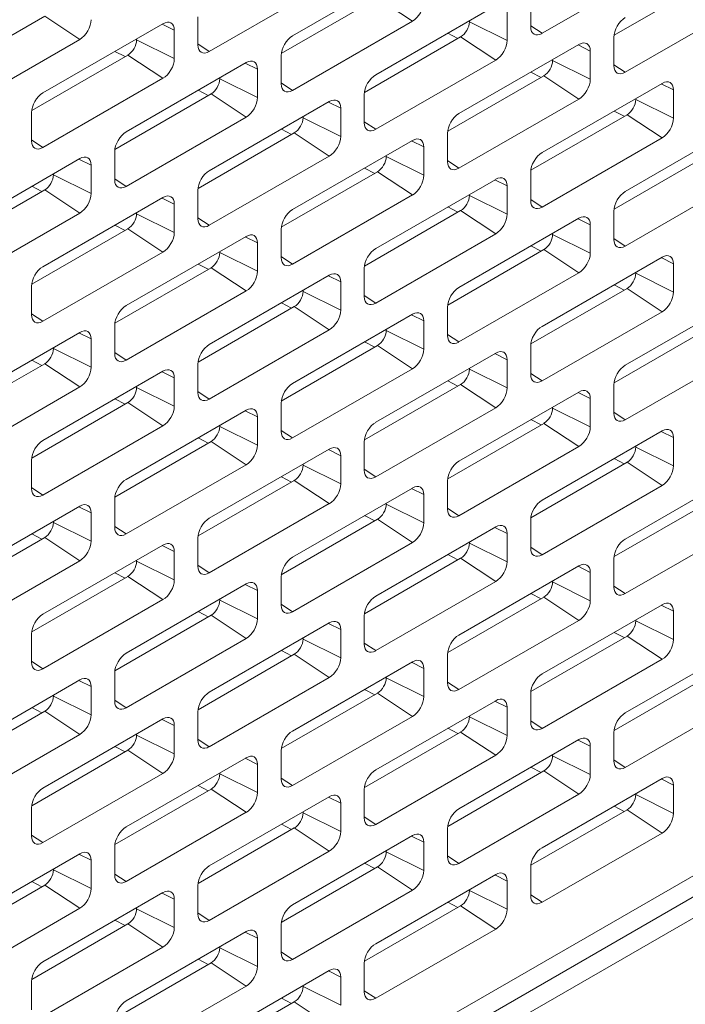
# Model space of a CAD drawing. Header units: millimetres. Extents: x 11 to 1665, y 44 to 957.
# Tile 60 of 69: x 1536 to 1562, y 504 to 544. Entities that reach past the tile are written whole.
import ezdxf

# ---------------------------------------------------------------- set-up
doc = ezdxf.new("R2010")
doc.units = ezdxf.units.MM
doc.header["$MEASUREMENT"] = 0
doc.layers.get('0').update_dxf_attribs({"lineweight": 25})

msp = doc.modelspace()

# ---------------------------------------------------------------- linework, layer by layer
at = {"color": 0, "linetype": 'Continuous', "lineweight": 0, "extrusion": (-5.55112e-17, 0.816497, 0.57735)}
for p, q in [((1366.904, 395.069), (1651.868, 559.593)), ((1652.575, 559.142), (1367.611, 394.618)), ((1551.406, 545.723), (1546.562, 542.927)), ((1556.638, 543.029), (1561.482, 545.825)), ((1543.203, 542.294), (1548.047, 545.09)), ((1559.543, 542.95), (1563.427, 545.192)), ((1546.108, 542.215), (1549.992, 544.458)), ((1549.992, 544.458), (1551.406, 543.519)), ((1556.179, 544.437), (1556.179, 543.294)), ((1559.997, 541.457), (1564.841, 544.253)), ((1554.765, 544.151), (1549.921, 541.355)), ((1555.224, 542.743), (1555.224, 543.886)), ((1532.673, 541.48), (1536.557, 543.723)), ((1536.557, 543.723), (1537.971, 542.784)), ((1542.744, 543.702), (1542.744, 542.559)), ((1546.562, 540.722), (1551.406, 543.519)), ((1553.704, 543.498), (1553.704, 543.539)), ((1553.704, 543.498), (1555.224, 542.743)), ((1541.33, 543.416), (1536.486, 540.62)), ((1541.295, 543.397), (1541.789, 543.151)), ((1541.789, 542.008), (1541.789, 543.151)), ((1556.179, 543.334), (1556.638, 543.029)), ((1533.127, 539.987), (1537.971, 542.784)), ((1540.269, 542.763), (1540.269, 542.804)), ((1540.269, 542.763), (1541.789, 542.008)), ((1549.467, 540.644), (1553.35, 542.886)), ((1552.829, 543.034), (1553.239, 542.821)), ((1553.35, 542.886), (1554.765, 541.947)), ((1559.538, 542.865), (1559.538, 541.722)), ((1539.394, 542.299), (1539.804, 542.086)), ((1542.744, 542.599), (1543.203, 542.294)), ((1558.123, 542.58), (1553.28, 539.783)), ((1558.089, 542.56), (1558.583, 542.314)), ((1558.583, 541.171), (1558.583, 542.314)), ((1536.032, 539.909), (1539.915, 542.151)), ((1539.915, 542.151), (1541.33, 541.212)), ((1546.103, 542.13), (1546.103, 540.987)), ((1549.921, 539.15), (1554.765, 541.947)), ((1557.063, 541.926), (1557.063, 541.967)), ((1557.063, 541.926), (1558.583, 541.171)), ((1544.688, 541.845), (1539.845, 539.048)), ((1544.654, 541.825), (1545.148, 541.579)), ((1545.148, 540.436), (1545.148, 541.579)), ((1556.188, 541.462), (1556.598, 541.25)), ((1559.538, 541.762), (1559.997, 541.457)), ((1536.486, 538.415), (1541.33, 541.212)), ((1543.628, 541.192), (1543.628, 541.232)), ((1543.628, 541.192), (1545.148, 540.436)), ((1552.826, 539.072), (1556.709, 541.314)), ((1556.709, 541.314), (1558.123, 540.375)), ((1542.753, 540.727), (1543.162, 540.515)), ((1546.103, 541.027), (1546.562, 540.722)), ((1561.482, 541.008), (1556.638, 538.211)), ((1561.448, 540.988), (1561.942, 540.742)), ((1561.942, 539.599), (1561.942, 540.742)), ((1539.391, 538.337), (1543.274, 540.579)), ((1548.047, 540.273), (1543.203, 537.476)), ((1543.274, 540.579), (1544.688, 539.64)), ((1549.461, 540.559), (1549.461, 539.416)), ((1553.28, 537.579), (1558.123, 540.375)), ((1560.421, 540.355), (1560.421, 540.395)), ((1560.421, 540.355), (1561.942, 539.599)), ((1548.013, 540.253), (1548.507, 540.008)), ((1548.507, 538.865), (1548.507, 540.008)), ((1559.547, 539.89), (1559.956, 539.678)), ((1536.026, 539.824), (1536.026, 538.681)), ((1539.845, 536.844), (1544.688, 539.64)), ((1546.986, 539.62), (1546.986, 539.661)), ((1546.986, 539.62), (1548.507, 538.865)), ((1556.184, 537.5), (1560.068, 539.742)), ((1560.068, 539.742), (1561.482, 538.803)), ((1546.112, 539.156), (1546.521, 538.943)), ((1549.461, 539.455), (1549.921, 539.15)), ((1564.841, 539.436), (1559.997, 536.64)), ((1536.026, 538.721), (1536.486, 538.415)), ((1542.749, 536.765), (1546.633, 539.007)), ((1551.406, 538.701), (1546.562, 535.905)), ((1546.633, 539.007), (1548.047, 538.068)), ((1551.371, 538.681), (1551.865, 538.436)), ((1552.82, 538.987), (1552.82, 537.844)), ((1556.638, 536.007), (1561.482, 538.803)), ((1551.865, 537.293), (1551.865, 538.436)), ((1537.971, 537.966), (1533.127, 535.17)), ((1537.936, 537.946), (1538.43, 537.701)), ((1539.385, 538.252), (1539.385, 537.109)), ((1543.203, 535.272), (1548.047, 538.068)), ((1550.345, 538.048), (1550.345, 538.089)), ((1550.345, 538.048), (1551.865, 537.293)), ((1552.82, 537.884), (1553.28, 537.579)), ((1559.543, 535.928), (1563.427, 538.17)), ((1538.43, 536.558), (1538.43, 537.701)), ((1549.471, 537.584), (1549.88, 537.371)), ((1536.91, 537.313), (1536.91, 537.354)), ((1536.91, 537.313), (1538.43, 536.558)), ((1539.385, 537.149), (1539.845, 536.844)), ((1546.108, 535.193), (1549.992, 537.436)), ((1554.765, 537.129), (1549.921, 534.333)), ((1549.992, 537.436), (1551.406, 536.497)), ((1554.73, 537.11), (1555.224, 536.864)), ((1556.179, 537.415), (1556.179, 536.272)), ((1559.997, 534.435), (1564.841, 537.232)), ((1532.673, 534.459), (1536.557, 536.701)), ((1536.036, 536.849), (1536.445, 536.636)), ((1536.557, 536.701), (1537.971, 535.762)), ((1555.224, 535.721), (1555.224, 536.864)), ((1541.33, 536.395), (1536.486, 533.598)), ((1541.295, 536.375), (1541.789, 536.129)), ((1542.744, 536.68), (1542.744, 535.537)), ((1546.562, 533.7), (1551.406, 536.497)), ((1553.704, 536.476), (1553.704, 536.517)), ((1553.704, 536.476), (1555.224, 535.721)), ((1556.179, 536.312), (1556.638, 536.007)), ((1541.789, 534.986), (1541.789, 536.129)), ((1552.829, 536.012), (1553.239, 535.799)), ((1533.127, 532.965), (1537.971, 535.762)), ((1540.269, 535.741), (1540.269, 535.782)), ((1540.269, 535.741), (1541.789, 534.986)), ((1542.744, 535.577), (1543.203, 535.272)), ((1549.467, 533.622), (1553.35, 535.864)), ((1558.123, 535.558), (1553.28, 532.761)), ((1553.35, 535.864), (1554.765, 534.925)), ((1558.089, 535.538), (1558.583, 535.292)), ((1559.538, 535.843), (1559.538, 534.7)), ((1536.032, 532.887), (1539.915, 535.129)), ((1539.394, 535.277), (1539.804, 535.065)), ((1539.915, 535.129), (1541.33, 534.19)), ((1546.103, 535.109), (1546.103, 533.966)), ((1558.583, 534.149), (1558.583, 535.292)), ((1544.688, 534.823), (1539.845, 532.026)), ((1544.654, 534.803), (1545.148, 534.557)), ((1549.921, 532.128), (1554.765, 534.925)), ((1557.063, 534.904), (1557.063, 534.945)), ((1557.063, 534.904), (1558.583, 534.149)), ((1559.538, 534.74), (1559.997, 534.435)), ((1545.148, 533.414), (1545.148, 534.557)), ((1556.188, 534.44), (1556.598, 534.228)), ((1536.486, 531.394), (1541.33, 534.19)), ((1543.628, 534.17), (1543.628, 534.21)), ((1543.628, 534.17), (1545.148, 533.414)), ((1546.103, 534.005), (1546.562, 533.7)), ((1552.826, 532.05), (1556.709, 534.292)), ((1561.482, 533.986), (1556.638, 531.189)), ((1556.709, 534.292), (1558.123, 533.353)), ((1561.448, 533.966), (1561.942, 533.721)), ((1539.391, 531.315), (1543.274, 533.557)), ((1542.753, 533.706), (1543.162, 533.493)), ((1543.274, 533.557), (1544.688, 532.618)), ((1549.461, 533.537), (1549.461, 532.394)), ((1561.942, 532.577), (1561.942, 533.721)), ((1548.047, 533.251), (1543.203, 530.455)), ((1548.013, 533.231), (1548.507, 532.986)), ((1553.28, 530.557), (1558.123, 533.353)), ((1560.421, 533.333), (1560.421, 533.374)), ((1560.421, 533.333), (1561.942, 532.577)), ((1536.026, 532.802), (1536.026, 531.659)), ((1548.507, 531.843), (1548.507, 532.986)), ((1556.184, 530.478), (1560.068, 532.72)), ((1559.547, 532.869), (1559.956, 532.656)), ((1560.068, 532.72), (1561.482, 531.781)), ((1539.845, 529.822), (1544.688, 532.618)), ((1546.986, 532.598), (1546.986, 532.639)), ((1546.986, 532.598), (1548.507, 531.843)), ((1549.461, 532.434), (1549.921, 532.128)), ((1564.841, 532.414), (1559.997, 529.618)), ((1367.611, 396.337), (1602.724, 532.079)), ((1542.749, 529.743), (1546.633, 531.986)), ((1546.112, 532.134), (1546.521, 531.921)), ((1546.633, 531.986), (1548.047, 531.047)), ((1552.82, 531.965), (1552.82, 530.822)), ((1536.026, 531.699), (1536.486, 531.394)), ((1551.406, 531.679), (1546.562, 528.883)), ((1551.371, 531.659), (1551.865, 531.414)), ((1556.638, 528.985), (1561.482, 531.781)), ((1539.385, 531.23), (1539.385, 530.087)), ((1551.865, 530.271), (1551.865, 531.414)), ((1559.543, 528.906), (1563.427, 531.149)), ((1537.971, 530.944), (1533.127, 528.148)), ((1537.936, 530.925), (1538.43, 530.679)), ((1543.203, 528.25), (1548.047, 531.047)), ((1550.345, 531.026), (1550.345, 531.067)), ((1550.345, 531.026), (1551.865, 530.271)), ((1552.82, 530.862), (1553.28, 530.557)), ((1536.91, 530.291), (1536.91, 530.332)), ((1538.43, 529.536), (1538.43, 530.679)), ((1546.108, 528.172), (1549.992, 530.414)), ((1549.471, 530.562), (1549.88, 530.349)), ((1549.992, 530.414), (1551.406, 529.475)), ((1556.179, 530.393), (1556.179, 529.25)), ((1536.91, 530.291), (1538.43, 529.536)), ((1539.385, 530.127), (1539.845, 529.822)), ((1554.765, 530.108), (1549.921, 527.311)), ((1554.73, 530.088), (1555.224, 529.842)), ((1559.997, 527.413), (1564.841, 530.21)), ((1532.673, 527.437), (1536.557, 529.679)), ((1536.036, 529.827), (1536.445, 529.614)), ((1536.557, 529.679), (1537.971, 528.74)), ((1542.744, 529.659), (1542.744, 528.515)), ((1555.224, 528.699), (1555.224, 529.842)), ((1541.33, 529.373), (1536.486, 526.576)), ((1541.295, 529.353), (1541.789, 529.107)), ((1546.562, 526.678), (1551.406, 529.475)), ((1553.704, 529.454), (1553.704, 529.495)), ((1553.704, 529.454), (1555.224, 528.699)), ((1556.179, 529.29), (1556.638, 528.985)), ((1533.127, 525.943), (1537.971, 528.74)), ((1540.269, 528.72), (1540.269, 528.76)), ((1541.789, 527.964), (1541.789, 529.107)), ((1549.467, 526.6), (1553.35, 528.842)), ((1552.829, 528.99), (1553.239, 528.778)), ((1553.35, 528.842), (1554.765, 527.903)), ((1559.538, 528.822), (1559.538, 527.679)), ((1540.269, 528.72), (1541.789, 527.964)), ((1542.744, 528.555), (1543.203, 528.25)), ((1558.123, 528.536), (1553.28, 525.739)), ((1558.089, 528.516), (1558.583, 528.27)), ((1536.032, 525.865), (1539.915, 528.107)), ((1539.394, 528.255), (1539.804, 528.043)), ((1539.915, 528.107), (1541.33, 527.168)), ((1546.103, 528.087), (1546.103, 526.944)), ((1558.583, 527.127), (1558.583, 528.27)), ((1544.688, 527.801), (1539.845, 525.004)), ((1544.654, 527.781), (1545.148, 527.536)), ((1545.148, 526.393), (1545.148, 527.536)), ((1549.921, 525.107), (1554.765, 527.903)), ((1557.063, 527.883), (1557.063, 527.923)), ((1557.063, 527.883), (1558.583, 527.127)), ((1559.538, 527.718), (1559.997, 527.413)), ((1536.486, 524.372), (1541.33, 527.168)), ((1543.628, 527.148), (1543.628, 527.189)), ((1543.628, 527.148), (1545.148, 526.393)), ((1552.826, 525.028), (1556.709, 527.27)), ((1556.188, 527.419), (1556.598, 527.206)), ((1556.709, 527.27), (1558.123, 526.331)), ((1546.103, 526.983), (1546.562, 526.678)), ((1561.482, 526.964), (1556.638, 524.168)), ((1561.448, 526.944), (1561.942, 526.699)), ((1539.391, 524.293), (1543.274, 526.535)), ((1542.753, 526.684), (1543.162, 526.471)), ((1543.274, 526.535), (1544.688, 525.596)), ((1549.461, 526.515), (1549.461, 525.372)), ((1560.421, 526.311), (1560.421, 526.352)), ((1561.942, 525.556), (1561.942, 526.699)), ((1548.047, 526.229), (1543.203, 523.433)), ((1548.013, 526.209), (1548.507, 525.964)), ((1548.507, 524.821), (1548.507, 525.964)), ((1553.28, 523.535), (1558.123, 526.331)), ((1560.421, 526.311), (1561.942, 525.556)), ((1536.026, 525.78), (1536.026, 524.637)), ((1539.845, 522.8), (1544.688, 525.596)), ((1546.986, 525.576), (1546.986, 525.617)), ((1546.986, 525.576), (1548.507, 524.821)), ((1556.184, 523.456), (1560.068, 525.698)), ((1559.547, 525.847), (1559.956, 525.634)), ((1560.068, 525.698), (1561.482, 524.76)), ((1549.461, 525.412), (1549.921, 525.107)), ((1564.841, 525.392), (1559.997, 522.596)), ((1542.749, 522.721), (1546.633, 524.964)), ((1546.112, 525.112), (1546.521, 524.899)), ((1546.633, 524.964), (1548.047, 524.025)), ((1552.82, 524.943), (1552.82, 523.8)), ((1556.638, 521.963), (1561.482, 524.76)), ((1536.026, 524.677), (1536.486, 524.372)), ((1551.406, 524.657), (1546.562, 521.861)), ((1551.371, 524.638), (1551.865, 524.392)), ((1551.865, 523.249), (1551.865, 524.392)), ((1539.385, 524.208), (1539.385, 523.065)), ((1543.203, 521.228), (1548.047, 524.025)), ((1550.345, 524.004), (1550.345, 524.045)), ((1550.345, 524.004), (1551.865, 523.249)), ((1559.543, 521.885), (1563.427, 524.127)), ((1537.971, 523.923), (1533.127, 521.126)), ((1537.936, 523.903), (1538.43, 523.657)), ((1538.43, 522.514), (1538.43, 523.657)), ((1552.82, 523.84), (1553.28, 523.535)), ((1536.91, 523.269), (1536.91, 523.31)), ((1536.91, 523.269), (1538.43, 522.514)), ((1546.108, 521.15), (1549.992, 523.392)), ((1549.471, 523.54), (1549.88, 523.327)), ((1549.992, 523.392), (1551.406, 522.453)), ((1556.179, 523.371), (1556.179, 522.228)), ((1559.997, 520.391), (1564.841, 523.188)), ((1536.036, 522.805), (1536.445, 522.593)), ((1539.385, 523.105), (1539.845, 522.8)), ((1554.765, 523.086), (1549.921, 520.289)), ((1554.73, 523.066), (1555.224, 522.82)), ((1555.224, 521.677), (1555.224, 522.82)), ((1532.673, 520.415), (1536.557, 522.657)), ((1536.557, 522.657), (1537.971, 521.718)), ((1542.744, 522.637), (1542.744, 521.494)), ((1546.562, 519.656), (1551.406, 522.453)), ((1553.704, 522.433), (1553.704, 522.473)), ((1553.704, 522.433), (1555.224, 521.677)), ((1541.33, 522.351), (1536.486, 519.554)), ((1541.295, 522.331), (1541.789, 522.086)), ((1541.789, 520.942), (1541.789, 522.086)), ((1552.829, 521.968), (1553.239, 521.756)), ((1556.179, 522.268), (1556.638, 521.963)), ((1533.127, 518.922), (1537.971, 521.718)), ((1540.269, 521.698), (1540.269, 521.738)), ((1540.269, 521.698), (1541.789, 520.942)), ((1549.467, 519.578), (1553.35, 521.82)), ((1553.35, 521.82), (1554.765, 520.881)), ((1559.538, 521.8), (1559.538, 520.657)), ((1539.394, 521.234), (1539.804, 521.021)), ((1542.744, 521.533), (1543.203, 521.228)), ((1558.123, 521.514), (1553.28, 518.717)), ((1558.089, 521.494), (1558.583, 521.249)), ((1558.583, 520.105), (1558.583, 521.249)), ((1536.032, 518.843), (1539.915, 521.085)), ((1544.688, 520.779), (1539.845, 517.983)), ((1539.915, 521.085), (1541.33, 520.146)), ((1546.103, 521.065), (1546.103, 519.922)), ((1549.921, 518.085), (1554.765, 520.881)), ((1557.063, 520.861), (1557.063, 520.902)), ((1557.063, 520.861), (1558.583, 520.105)), ((1544.654, 520.759), (1545.148, 520.514)), ((1545.148, 519.371), (1545.148, 520.514)), ((1556.188, 520.397), (1556.598, 520.184)), ((1559.538, 520.696), (1559.997, 520.391)), ((1536.486, 517.35), (1541.33, 520.146)), ((1543.628, 520.126), (1543.628, 520.167)), ((1543.628, 520.126), (1545.148, 519.371)), ((1552.826, 518.006), (1556.709, 520.248)), ((1556.709, 520.248), (1558.123, 519.309)), ((1542.753, 519.662), (1543.162, 519.449)), ((1546.103, 519.962), (1546.562, 519.656)), ((1561.482, 519.942), (1556.638, 517.146)), ((1561.448, 519.922), (1561.942, 519.677)), ((1561.942, 518.534), (1561.942, 519.677)), ((1539.391, 517.271), (1543.274, 519.514)), ((1548.047, 519.207), (1543.203, 516.411)), ((1543.274, 519.514), (1544.688, 518.575)), ((1548.013, 519.187), (1548.507, 518.942)), ((1549.461, 519.493), (1549.461, 518.35)), ((1553.28, 516.513), (1558.123, 519.309)), ((1560.421, 519.289), (1560.421, 519.33)), ((1560.421, 519.289), (1561.942, 518.534)), ((1548.507, 517.799), (1548.507, 518.942)), ((1559.547, 518.825), (1559.956, 518.612)), ((1536.026, 518.758), (1536.026, 517.615)), ((1539.845, 515.778), (1544.688, 518.575)), ((1546.986, 518.554), (1546.986, 518.595)), ((1546.986, 518.554), (1548.507, 517.799)), ((1549.461, 518.39), (1549.921, 518.085)), ((1556.184, 516.434), (1560.068, 518.677)), ((1560.068, 518.677), (1561.482, 517.738)), ((1546.112, 518.09), (1546.521, 517.877)), ((1564.841, 518.37), (1559.997, 515.574)), ((1536.026, 517.655), (1536.486, 517.35)), ((1542.749, 515.7), (1546.633, 517.942)), ((1551.406, 517.636), (1546.562, 514.839)), ((1546.633, 517.942), (1548.047, 517.003)), ((1551.371, 517.616), (1551.865, 517.37)), ((1552.82, 517.921), (1552.82, 516.778)), ((1556.638, 514.941), (1561.482, 517.738)), ((1551.865, 516.227), (1551.865, 517.37)), ((1537.971, 516.901), (1533.127, 514.104)), ((1537.936, 516.881), (1538.43, 516.635)), ((1539.385, 517.187), (1539.385, 516.043)), ((1543.203, 514.206), (1548.047, 517.003)), ((1550.345, 516.982), (1550.345, 517.023)), ((1550.345, 516.982), (1551.865, 516.227)), ((1552.82, 516.818), (1553.28, 516.513)), ((1559.543, 514.863), (1563.427, 517.105)), ((1538.43, 515.492), (1538.43, 516.635)), ((1549.471, 516.518), (1549.88, 516.306)), ((1536.91, 516.248), (1536.91, 516.288)), ((1536.91, 516.248), (1538.43, 515.492)), ((1539.385, 516.083), (1539.845, 515.778)), ((1546.108, 514.128), (1549.992, 516.37)), ((1554.765, 516.064), (1549.921, 513.267)), ((1549.992, 516.37), (1551.406, 515.431)), ((1554.73, 516.044), (1555.224, 515.798)), ((1556.179, 516.35), (1556.179, 515.207)), ((1559.997, 513.369), (1564.841, 516.166)), ((1532.673, 513.393), (1536.557, 515.635)), ((1536.036, 515.783), (1536.445, 515.571)), ((1536.557, 515.635), (1537.971, 514.696)), ((1542.744, 515.615), (1542.744, 514.472)), ((1555.224, 514.655), (1555.224, 515.798)), ((1541.33, 515.329), (1536.486, 512.532)), ((1541.295, 515.309), (1541.789, 515.064)), ((1546.562, 512.635), (1551.406, 515.431)), ((1553.704, 515.411), (1553.704, 515.451)), ((1553.704, 515.411), (1555.224, 514.655)), ((1556.179, 515.246), (1556.638, 514.941)), ((1541.789, 513.921), (1541.789, 515.064)), ((1552.829, 514.947), (1553.239, 514.734)), ((1533.127, 511.9), (1537.971, 514.696)), ((1540.269, 514.676), (1540.269, 514.717)), ((1540.269, 514.676), (1541.789, 513.921)), ((1542.744, 514.511), (1543.203, 514.206)), ((1549.467, 512.556), (1553.35, 514.798)), ((1558.123, 514.492), (1553.28, 511.696)), ((1553.35, 514.798), (1554.765, 513.859)), ((1558.089, 514.472), (1558.583, 514.227)), ((1559.538, 514.778), (1559.538, 513.635)), ((1536.032, 511.821), (1539.915, 514.063)), ((1539.394, 514.212), (1539.804, 513.999)), ((1539.915, 514.063), (1541.33, 513.124)), ((1546.103, 514.043), (1546.103, 512.9)), ((1558.583, 513.084), (1558.583, 514.227)), ((1544.688, 513.757), (1539.845, 510.961)), ((1544.654, 513.737), (1545.148, 513.492)), ((1549.921, 511.063), (1554.765, 513.859)), ((1557.063, 513.839), (1557.063, 513.88)), ((1557.063, 513.839), (1558.583, 513.084)), ((1559.538, 513.675), (1559.997, 513.369)), ((1545.148, 512.349), (1545.148, 513.492)), ((1552.826, 510.984), (1556.709, 513.227)), ((1556.188, 513.375), (1556.598, 513.162)), ((1556.709, 513.227), (1558.123, 512.288)), ((1536.486, 510.328), (1541.33, 513.124)), ((1543.628, 513.104), (1543.628, 513.145)), ((1543.628, 513.104), (1545.148, 512.349)), ((1546.103, 512.94), (1546.562, 512.635)), ((1561.482, 512.92), (1556.638, 510.124)), ((1561.448, 512.9), (1561.942, 512.655)), ((1539.391, 510.249), (1543.274, 512.492)), ((1542.753, 512.64), (1543.162, 512.427)), ((1543.274, 512.492), (1544.688, 511.553)), ((1549.461, 512.471), (1549.461, 511.328)), ((1561.942, 511.512), (1561.942, 512.655)), ((1548.047, 512.185), (1543.203, 509.389)), ((1548.013, 512.166), (1548.507, 511.92)), ((1553.28, 509.491), (1558.123, 512.288)), ((1560.421, 512.267), (1560.421, 512.308)), ((1560.421, 512.267), (1561.942, 511.512)), ((1536.026, 511.736), (1536.026, 510.593)), ((1548.507, 510.777), (1548.507, 511.92)), ((1556.184, 509.413), (1560.068, 511.655)), ((1559.547, 511.803), (1559.956, 511.59)), ((1560.068, 511.655), (1561.482, 510.716)), ((1539.845, 508.756), (1544.688, 511.553)), ((1546.986, 511.532), (1546.986, 511.573)), ((1546.986, 511.532), (1548.507, 510.777)), ((1549.461, 511.368), (1549.921, 511.063)), ((1542.749, 508.678), (1546.633, 510.92)), ((1546.112, 511.068), (1546.521, 510.855)), ((1546.633, 510.92), (1548.047, 509.981)), ((1552.82, 510.899), (1552.82, 509.756)), ((1536.026, 510.633), (1536.486, 510.328)), ((1551.406, 510.614), (1546.562, 507.817)), ((1551.371, 510.594), (1551.865, 510.348)), ((1556.638, 507.919), (1561.482, 510.716)), ((1539.385, 510.165), (1539.385, 509.022)), ((1551.865, 509.205), (1551.865, 510.348)), ((1537.971, 509.879), (1533.127, 507.082)), ((1537.936, 509.859), (1538.43, 509.614)), ((1543.203, 507.184), (1548.047, 509.981)), ((1550.345, 509.961), (1550.345, 510.001)), ((1550.345, 509.961), (1551.865, 509.205)), ((1552.82, 509.796), (1553.28, 509.491)), ((1536.91, 509.226), (1536.91, 509.267)), ((1538.43, 508.47), (1538.43, 509.614)), ((1546.108, 507.106), (1549.992, 509.348)), ((1549.471, 509.497), (1549.88, 509.284)), ((1549.992, 509.348), (1551.406, 508.409)), ((1556.179, 509.328), (1556.179, 508.185)), ((1536.91, 509.226), (1538.43, 508.47)), ((1539.385, 509.061), (1539.845, 508.756)), ((1554.765, 509.042), (1549.921, 506.245)), ((1554.73, 509.022), (1555.224, 508.777)), ((1532.673, 506.371), (1536.557, 508.613)), ((1536.036, 508.762), (1536.445, 508.549)), ((1536.557, 508.613), (1537.971, 507.674)), ((1542.744, 508.593), (1542.744, 507.45)), ((1555.224, 507.634), (1555.224, 508.777)), ((1541.33, 508.307), (1536.486, 505.511)), ((1541.295, 508.287), (1541.789, 508.042)), ((1541.789, 506.899), (1541.789, 508.042)), ((1546.562, 505.613), (1551.406, 508.409)), ((1553.704, 508.389), (1553.704, 508.43)), ((1553.704, 508.389), (1555.224, 507.634)), ((1556.179, 508.224), (1556.638, 507.919)), ((1533.127, 504.878), (1537.971, 507.674)), ((1540.269, 507.654), (1540.269, 507.695)), ((1540.269, 507.654), (1541.789, 506.899)), ((1549.467, 505.534), (1553.35, 507.776)), ((1552.829, 507.925), (1553.239, 507.712)), ((1553.35, 507.776), (1554.765, 506.837)), ((1542.744, 507.49), (1543.203, 507.184)), ((1536.032, 504.799), (1539.915, 507.042)), ((1539.394, 507.19), (1539.804, 506.977)), ((1539.915, 507.042), (1541.33, 506.103)), ((1546.103, 507.021), (1546.103, 505.878)), ((1544.688, 506.735), (1539.845, 503.939)), ((1544.654, 506.715), (1545.148, 506.47)), ((1545.148, 505.327), (1545.148, 506.47)), ((1549.921, 504.041), (1554.765, 506.837)), ((1536.486, 503.306), (1541.33, 506.103)), ((1543.628, 506.082), (1543.628, 506.123)), ((1543.628, 506.082), (1545.148, 505.327)), ((1546.103, 505.918), (1546.562, 505.613)), ((1539.391, 503.228), (1543.274, 505.47)), ((1542.753, 505.618), (1543.162, 505.405)), ((1543.274, 505.47), (1544.688, 504.531)), ((1549.461, 505.449), (1549.461, 504.306)), ((1548.047, 505.164), (1543.203, 502.367)), ((1548.013, 505.144), (1548.507, 504.898)), ((1548.507, 503.755), (1548.507, 504.898)), ((1536.026, 504.715), (1536.026, 503.571)), ((1539.845, 501.734), (1544.688, 504.531)), ((1546.986, 504.51), (1546.986, 504.551)), ((1546.986, 504.51), (1548.507, 503.755)), ((1549.461, 504.346), (1549.921, 504.041)), ((1542.749, 501.656), (1546.633, 503.898)), ((1546.112, 504.046), (1546.521, 503.834)), ((1546.633, 503.898), (1548.047, 502.959))]:
    msp.add_line(p, q, dxfattribs=at)
at = {"color": 0, "linetype": 'Continuous', "lineweight": 0}
for centre, major_axis, start_param, end_param in [((1551.406, 544.049), (0.325, 0.563), -2.356194, -0.785398), ((1537.971, 543.314), (0.325, 0.563), -2.356194, -0.785398), ((1541.33, 542.886), (0.325, 0.563), -0.785398, 0.785398), ((1553.35, 543.294), (0.25, 0.433), -2.356194, -0.785398), ((1559.997, 543.131), (-0.325, -0.563), -2.356194, -0.785398), ((1556.638, 543.559), (-0.325, -0.563), -0.785398, 0.785398), ((1539.915, 542.559), (0.25, 0.433), -2.356194, -0.785398), ((1546.562, 542.396), (-0.325, -0.563), -2.356194, -0.785398), ((1554.765, 542.478), (0.325, 0.563), -2.356194, -0.785398), ((1558.123, 542.049), (0.325, 0.563), -0.785398, 0.785398), ((1543.203, 542.825), (-0.325, -0.563), -0.785398, 0.785398), ((1541.33, 541.743), (0.325, 0.563), -2.356194, -0.785398), ((1544.688, 541.314), (0.325, 0.563), -0.785398, 0.785398), ((1556.709, 541.722), (0.25, 0.433), -2.356194, -0.785398), ((1559.997, 541.988), (-0.325, -0.563), -0.785398, 0.785398), ((1543.274, 540.987), (0.25, 0.433), -2.356194, -0.785398), ((1549.921, 540.824), (-0.325, -0.563), -2.356194, -0.785398), ((1558.123, 540.906), (0.325, 0.563), -2.356194, -0.785398), ((1561.482, 540.477), (0.325, 0.563), -0.785398, 0.785398), ((1546.562, 541.253), (-0.325, -0.563), -0.785398, 0.785398), ((1536.486, 540.089), (-0.325, -0.563), -2.356194, -0.785398), ((1544.688, 540.171), (0.325, 0.563), -2.356194, -0.785398), ((1548.047, 539.742), (0.325, 0.563), -0.785398, 0.785398), ((1560.068, 540.15), (0.25, 0.433), -2.356194, -0.785398), ((1546.633, 539.416), (0.25, 0.433), -2.356194, -0.785398), ((1553.28, 539.252), (-0.325, -0.563), -2.356194, -0.785398), ((1561.482, 539.334), (0.325, 0.563), -2.356194, -0.785398), ((1549.921, 539.681), (-0.325, -0.563), -0.785398, 0.785398), ((1536.486, 538.946), (-0.325, -0.563), -0.785398, 0.785398), ((1539.845, 538.517), (-0.325, -0.563), -2.356194, -0.785398), ((1548.047, 538.599), (0.325, 0.563), -2.356194, -0.785398), ((1551.406, 538.17), (0.325, 0.563), -0.785398, 0.785398), ((1537.971, 537.436), (0.325, 0.563), -0.785398, 0.785398), ((1549.992, 537.844), (0.25, 0.433), -2.356194, -0.785398), ((1556.638, 537.681), (-0.325, -0.563), -2.356194, -0.785398), ((1553.28, 538.109), (-0.325, -0.563), -0.785398, 0.785398), ((1536.557, 537.109), (0.25, 0.433), -2.356194, -0.785398), ((1539.845, 537.374), (-0.325, -0.563), -0.785398, 0.785398), ((1543.203, 536.946), (-0.325, -0.563), -2.356194, -0.785398), ((1551.406, 537.027), (0.325, 0.563), -2.356194, -0.785398), ((1554.765, 536.599), (0.325, 0.563), -0.785398, 0.785398), ((1537.971, 536.293), (0.325, 0.563), -2.356194, -0.785398), ((1541.33, 535.864), (0.325, 0.563), -0.785398, 0.785398), ((1553.35, 536.272), (0.25, 0.433), -2.356194, -0.785398), ((1559.997, 536.109), (-0.325, -0.563), -2.356194, -0.785398), ((1546.562, 535.374), (-0.325, -0.563), -2.356194, -0.785398), ((1556.638, 536.537), (-0.325, -0.563), -0.785398, 0.785398), ((1539.915, 535.537), (0.25, 0.433), -2.356194, -0.785398), ((1543.203, 535.803), (-0.325, -0.563), -0.785398, 0.785398), ((1554.765, 535.456), (0.325, 0.563), -2.356194, -0.785398), ((1558.123, 535.027), (0.325, 0.563), -0.785398, 0.785398), ((1541.33, 534.721), (0.325, 0.563), -2.356194, -0.785398), ((1544.688, 534.292), (0.325, 0.563), -0.785398, 0.785398), ((1556.709, 534.7), (0.25, 0.433), -2.356194, -0.785398), ((1559.997, 534.966), (-0.325, -0.563), -0.785398, 0.785398), ((1549.921, 533.802), (-0.325, -0.563), -2.356194, -0.785398), ((1543.274, 533.966), (0.25, 0.433), -2.356194, -0.785398), ((1546.562, 534.231), (-0.325, -0.563), -0.785398, 0.785398), ((1558.123, 533.884), (0.325, 0.563), -2.356194, -0.785398), ((1561.482, 533.455), (0.325, 0.563), -0.785398, 0.785398), ((1536.486, 533.067), (-0.325, -0.563), -2.356194, -0.785398), ((1544.688, 533.149), (0.325, 0.563), -2.356194, -0.785398), ((1548.047, 532.72), (0.325, 0.563), -0.785398, 0.785398), ((1560.068, 533.129), (0.25, 0.433), -2.356194, -0.785398), ((1553.28, 532.23), (-0.325, -0.563), -2.356194, -0.785398), ((1546.633, 532.394), (0.25, 0.433), -2.356194, -0.785398), ((1549.921, 532.659), (-0.325, -0.563), -0.785398, 0.785398), ((1561.482, 532.312), (0.325, 0.563), -2.356194, -0.785398), ((1539.845, 531.496), (-0.325, -0.563), -2.356194, -0.785398), ((1536.486, 531.924), (-0.325, -0.563), -0.785398, 0.785398), ((1548.047, 531.577), (0.325, 0.563), -2.356194, -0.785398), ((1551.406, 531.149), (0.325, 0.563), -0.785398, 0.785398), ((1556.638, 530.659), (-0.325, -0.563), -2.356194, -0.785398), ((1537.971, 530.414), (0.325, 0.563), -0.785398, 0.785398), ((1549.992, 530.822), (0.25, 0.433), -2.356194, -0.785398), ((1553.28, 531.087), (-0.325, -0.563), -0.785398, 0.785398), ((1543.203, 529.924), (-0.325, -0.563), -2.356194, -0.785398), ((1536.557, 530.087), (0.25, 0.433), -2.356194, -0.785398), ((1539.845, 530.353), (-0.325, -0.563), -0.785398, 0.785398), ((1551.406, 530.006), (0.325, 0.563), -2.356194, -0.785398), ((1554.765, 529.577), (0.325, 0.563), -0.785398, 0.785398), ((1537.971, 529.271), (0.325, 0.563), -2.356194, -0.785398), ((1559.997, 529.087), (-0.325, -0.563), -2.356194, -0.785398), ((1541.33, 528.842), (0.325, 0.563), -0.785398, 0.785398), ((1553.35, 529.25), (0.25, 0.433), -2.356194, -0.785398), ((1556.638, 529.516), (-0.325, -0.563), -0.785398, 0.785398), ((1546.562, 528.352), (-0.325, -0.563), -2.356194, -0.785398), ((1539.915, 528.515), (0.25, 0.433), -2.356194, -0.785398), ((1543.203, 528.781), (-0.325, -0.563), -0.785398, 0.785398), ((1554.765, 528.434), (0.325, 0.563), -2.356194, -0.785398), ((1558.123, 528.005), (0.325, 0.563), -0.785398, 0.785398), ((1541.33, 527.699), (0.325, 0.563), -2.356194, -0.785398), ((1544.688, 527.27), (0.325, 0.563), -0.785398, 0.785398), ((1556.709, 527.679), (0.25, 0.433), -2.356194, -0.785398), ((1559.997, 527.944), (-0.325, -0.563), -0.785398, 0.785398), ((1543.274, 526.944), (0.25, 0.433), -2.356194, -0.785398), ((1549.921, 526.78), (-0.325, -0.563), -2.356194, -0.785398), ((1546.562, 527.209), (-0.325, -0.563), -0.785398, 0.785398), ((1558.123, 526.862), (0.325, 0.563), -2.356194, -0.785398), ((1561.482, 526.433), (0.325, 0.563), -0.785398, 0.785398), ((1536.486, 526.046), (-0.325, -0.563), -2.356194, -0.785398), ((1544.688, 526.127), (0.325, 0.563), -2.356194, -0.785398), ((1548.047, 525.698), (0.325, 0.563), -0.785398, 0.785398), ((1560.068, 526.107), (0.25, 0.433), -2.356194, -0.785398), ((1546.633, 525.372), (0.25, 0.433), -2.356194, -0.785398), ((1553.28, 525.209), (-0.325, -0.563), -2.356194, -0.785398), ((1561.482, 525.29), (0.325, 0.563), -2.356194, -0.785398), ((1549.921, 525.637), (-0.325, -0.563), -0.785398, 0.785398), ((1539.845, 524.474), (-0.325, -0.563), -2.356194, -0.785398), ((1548.047, 524.555), (0.325, 0.563), -2.356194, -0.785398), ((1536.486, 524.902), (-0.325, -0.563), -0.785398, 0.785398), ((1551.406, 524.127), (0.325, 0.563), -0.785398, 0.785398), ((1537.971, 523.392), (0.325, 0.563), -0.785398, 0.785398), ((1549.992, 523.8), (0.25, 0.433), -2.356194, -0.785398), ((1556.638, 523.637), (-0.325, -0.563), -2.356194, -0.785398), ((1553.28, 524.066), (-0.325, -0.563), -0.785398, 0.785398), ((1536.557, 523.065), (0.25, 0.433), -2.356194, -0.785398), ((1543.203, 522.902), (-0.325, -0.563), -2.356194, -0.785398), ((1551.406, 522.984), (0.325, 0.563), -2.356194, -0.785398), ((1554.765, 522.555), (0.325, 0.563), -0.785398, 0.785398), ((1539.845, 523.331), (-0.325, -0.563), -0.785398, 0.785398), ((1537.971, 522.249), (0.325, 0.563), -2.356194, -0.785398), ((1541.33, 521.82), (0.325, 0.563), -0.785398, 0.785398), ((1553.35, 522.228), (0.25, 0.433), -2.356194, -0.785398), ((1559.997, 522.065), (-0.325, -0.563), -2.356194, -0.785398), ((1556.638, 522.494), (-0.325, -0.563), -0.785398, 0.785398), ((1539.915, 521.494), (0.25, 0.433), -2.356194, -0.785398), ((1546.562, 521.33), (-0.325, -0.563), -2.356194, -0.785398), ((1554.765, 521.412), (0.325, 0.563), -2.356194, -0.785398), ((1558.123, 520.983), (0.325, 0.563), -0.785398, 0.785398), ((1543.203, 521.759), (-0.325, -0.563), -0.785398, 0.785398), ((1541.33, 520.677), (0.325, 0.563), -2.356194, -0.785398), ((1544.688, 520.248), (0.325, 0.563), -0.785398, 0.785398), ((1556.709, 520.657), (0.25, 0.433), -2.356194, -0.785398), ((1559.997, 520.922), (-0.325, -0.563), -0.785398, 0.785398), ((1543.274, 519.922), (0.25, 0.433), -2.356194, -0.785398), ((1549.921, 519.758), (-0.325, -0.563), -2.356194, -0.785398), ((1558.123, 519.84), (0.325, 0.563), -2.356194, -0.785398), ((1561.482, 519.411), (0.325, 0.563), -0.785398, 0.785398), ((1546.562, 520.187), (-0.325, -0.563), -0.785398, 0.785398), ((1536.486, 519.024), (-0.325, -0.563), -2.356194, -0.785398), ((1544.688, 519.105), (0.325, 0.563), -2.356194, -0.785398), ((1548.047, 518.677), (0.325, 0.563), -0.785398, 0.785398), ((1560.068, 519.085), (0.25, 0.433), -2.356194, -0.785398), ((1546.633, 518.35), (0.25, 0.433), -2.356194, -0.785398), ((1553.28, 518.187), (-0.325, -0.563), -2.356194, -0.785398), ((1561.482, 518.268), (0.325, 0.563), -2.356194, -0.785398), ((1549.921, 518.615), (-0.325, -0.563), -0.785398, 0.785398), ((1536.486, 517.881), (-0.325, -0.563), -0.785398, 0.785398), ((1539.845, 517.452), (-0.325, -0.563), -2.356194, -0.785398), ((1548.047, 517.534), (0.325, 0.563), -2.356194, -0.785398), ((1551.406, 517.105), (0.325, 0.563), -0.785398, 0.785398), ((1537.971, 516.37), (0.325, 0.563), -0.785398, 0.785398), ((1549.992, 516.778), (0.25, 0.433), -2.356194, -0.785398), ((1556.638, 516.615), (-0.325, -0.563), -2.356194, -0.785398), ((1543.203, 515.88), (-0.325, -0.563), -2.356194, -0.785398), ((1553.28, 517.044), (-0.325, -0.563), -0.785398, 0.785398), ((1536.557, 516.043), (0.25, 0.433), -2.356194, -0.785398), ((1539.845, 516.309), (-0.325, -0.563), -0.785398, 0.785398), ((1551.406, 515.962), (0.325, 0.563), -2.356194, -0.785398), ((1554.765, 515.533), (0.325, 0.563), -0.785398, 0.785398), ((1537.971, 515.227), (0.325, 0.563), -2.356194, -0.785398), ((1541.33, 514.798), (0.325, 0.563), -0.785398, 0.785398), ((1553.35, 515.207), (0.25, 0.433), -2.356194, -0.785398), ((1556.638, 515.472), (-0.325, -0.563), -0.785398, 0.785398), ((1559.997, 515.043), (-0.325, -0.563), -2.356194, -0.785398), ((1546.562, 514.308), (-0.325, -0.563), -2.356194, -0.785398), ((1539.915, 514.472), (0.25, 0.433), -2.356194, -0.785398), ((1543.203, 514.737), (-0.325, -0.563), -0.785398, 0.785398), ((1554.765, 514.39), (0.325, 0.563), -2.356194, -0.785398), ((1558.123, 513.961), (0.325, 0.563), -0.785398, 0.785398), ((1541.33, 513.655), (0.325, 0.563), -2.356194, -0.785398), ((1544.688, 513.227), (0.325, 0.563), -0.785398, 0.785398), ((1556.709, 513.635), (0.25, 0.433), -2.356194, -0.785398), ((1559.997, 513.9), (-0.325, -0.563), -0.785398, 0.785398), ((1549.921, 512.737), (-0.325, -0.563), -2.356194, -0.785398), ((1543.274, 512.9), (0.25, 0.433), -2.356194, -0.785398), ((1546.562, 513.165), (-0.325, -0.563), -0.785398, 0.785398), ((1558.123, 512.818), (0.325, 0.563), -2.356194, -0.785398), ((1561.482, 512.39), (0.325, 0.563), -0.785398, 0.785398), ((1536.486, 512.002), (-0.325, -0.563), -2.356194, -0.785398), ((1544.688, 512.083), (0.325, 0.563), -2.356194, -0.785398), ((1548.047, 511.655), (0.325, 0.563), -0.785398, 0.785398), ((1560.068, 512.063), (0.25, 0.433), -2.356194, -0.785398), ((1553.28, 511.165), (-0.325, -0.563), -2.356194, -0.785398), ((1546.633, 511.328), (0.25, 0.433), -2.356194, -0.785398), ((1549.921, 511.594), (-0.325, -0.563), -0.785398, 0.785398), ((1561.482, 511.247), (0.325, 0.563), -2.356194, -0.785398), ((1539.845, 510.43), (-0.325, -0.563), -2.356194, -0.785398), ((1536.486, 510.859), (-0.325, -0.563), -0.785398, 0.785398), ((1548.047, 510.512), (0.325, 0.563), -2.356194, -0.785398), ((1551.406, 510.083), (0.325, 0.563), -0.785398, 0.785398), ((1556.638, 509.593), (-0.325, -0.563), -2.356194, -0.785398), ((1537.971, 509.348), (0.325, 0.563), -0.785398, 0.785398), ((1549.992, 509.756), (0.25, 0.433), -2.356194, -0.785398), ((1553.28, 510.022), (-0.325, -0.563), -0.785398, 0.785398), ((1543.203, 508.858), (-0.325, -0.563), -2.356194, -0.785398), ((1536.557, 509.022), (0.25, 0.433), -2.356194, -0.785398), ((1539.845, 509.287), (-0.325, -0.563), -0.785398, 0.785398), ((1551.406, 508.94), (0.325, 0.563), -2.356194, -0.785398), ((1554.765, 508.511), (0.325, 0.563), -0.785398, 0.785398), ((1537.971, 508.205), (0.325, 0.563), -2.356194, -0.785398), ((1541.33, 507.776), (0.325, 0.563), -0.785398, 0.785398), ((1553.35, 508.185), (0.25, 0.433), -2.356194, -0.785398), ((1556.638, 508.45), (-0.325, -0.563), -0.785398, 0.785398), ((1539.915, 507.45), (0.25, 0.433), -2.356194, -0.785398), ((1546.562, 507.286), (-0.325, -0.563), -2.356194, -0.785398), ((1543.203, 507.715), (-0.325, -0.563), -0.785398, 0.785398), ((1554.765, 507.368), (0.325, 0.563), -2.356194, -0.785398), ((1541.33, 506.633), (0.325, 0.563), -2.356194, -0.785398), ((1544.688, 506.205), (0.325, 0.563), -0.785398, 0.785398), ((1543.274, 505.878), (0.25, 0.433), -2.356194, -0.785398), ((1549.921, 505.715), (-0.325, -0.563), -2.356194, -0.785398), ((1546.562, 506.143), (-0.325, -0.563), -0.785398, 0.785398), ((1536.486, 504.98), (-0.325, -0.563), -2.356194, -0.785398), ((1544.688, 505.062), (0.325, 0.563), -2.356194, -0.785398), ((1548.047, 504.633), (0.325, 0.563), -0.785398, 0.785398), ((1546.633, 504.306), (0.25, 0.433), -2.356194, -0.785398), ((1549.921, 504.572), (-0.325, -0.563), -0.785398, 0.785398), ((1539.845, 503.408), (-0.325, -0.563), -2.356194, -0.785398)]:
    msp.add_ellipse(centre, major_axis=major_axis, ratio=0.57735, start_param=start_param, end_param=end_param, dxfattribs=at)

doc.saveas('drawing.dxf')
